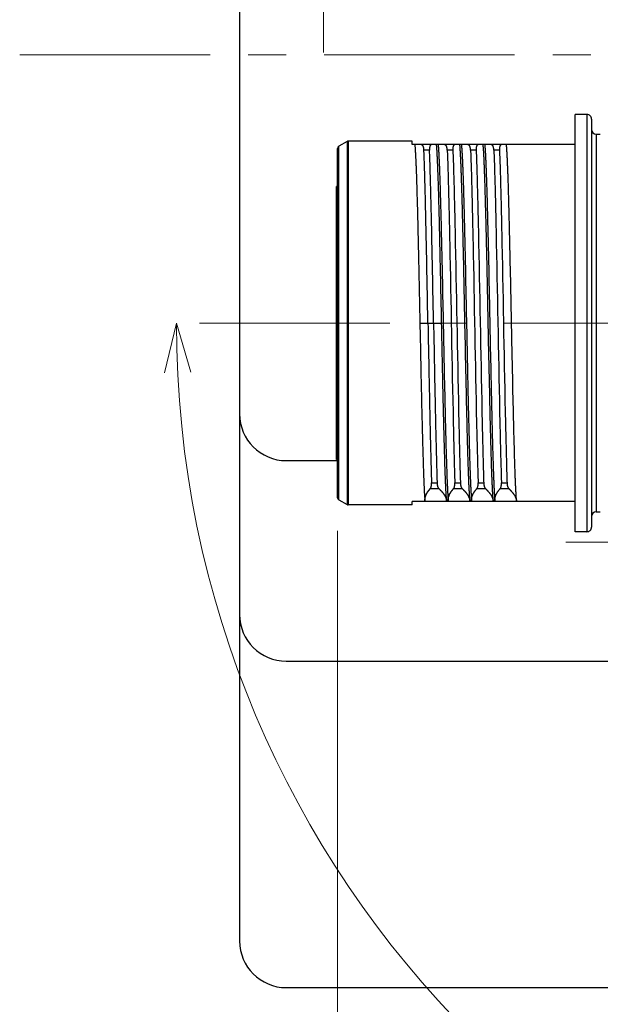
# Model space of a CAD drawing. Header units: millimetres. Extents: x 0 to 594, y 0 to 420.
# Tile 98 of 112: x 247 to 272, y 309 to 351. Entities that reach past the tile are written whole.
import ezdxf

# ---------------------------------------------------------------- set-up
doc = ezdxf.new("R2010")
doc.units = ezdxf.units.MM
doc.header["$LTSCALE"] = 0.257233
doc.linetypes.add('CENTER', pattern=[50.8, 31.75, -6.35, 6.35, -6.35])
doc.layers.add('NoLayerName_001', color=7, linetype='Continuous')
doc.styles.get("Standard").update_dxf_attribs({"font": 'txt', "bigfont": 'extfont2'})
doc.dimstyles.get("Standard").update_dxf_attribs({"dimtxt": 2.5, "dimasz": 2.5, "dimexe": 1, "dimexo": 1, "dimtad": 1, "dimdec": 3, "dimzin": 0, "dimdsep": 46, "dimtxsty": 'Standard', "dimcen": 2.5, "dimadec": 3, "dimazin": 0, "dimtfac": 0.75, "dimtdec": 3, "dimtmove": 0, "dimatfit": 3, "dimfxl": 1, "dimarcsym": 0})

# ---------------------------------------------------------------- blocks, each defined once
blk = doc.blocks.new('DIM_0002')
at = {"color": 3, "linetype": 'Continuous', "lineweight": 13}
blk.add_lwpolyline([(0, 41.073), (0.516, 43.208), (1.136, 41.101)], dxfattribs=at)
blk.add_arc((43.724, 43.208), 43.208, 180, 90, dxfattribs=at)
blk = doc.blocks.new('_OPEN30')
at = {"color": 0, "linetype": 'ByBlock', "lineweight": -2}
for p, q in [((-1, 0.267949), (0, 0)), ((0, 0), (-1, -0.267949)), ((0, 0), (-1, 0))]:
    blk.add_line(p, q, dxfattribs=at)
blk = doc.blocks.new('*D53')
at = {"layer": 'Defpoints', "color": 0}
for p in [(260.624, 330.356), (309.924, 326.849), (309.924, 300.089)]:
    blk.add_point(p, dxfattribs=at)
at = {"layer": 'NoLayerName_001', "color": 0, "linetype": 'Continuous', "lineweight": 13}
for p, q in [((260.624, 328.942), (260.624, 298.674)), ((309.924, 325.434), (309.924, 298.674)), ((262.745, 300.089), (307.802, 300.089))]:
    blk.add_line(p, q, dxfattribs=at)
at = {"layer": 'NoLayerName_001', "color": 0, "lineweight": 13, "xscale": 2.121340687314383, "yscale": 2.121340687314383, "zscale": 2.121340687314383, "rotation": 180}
blk.add_blockref('_OPEN30', (260.624, 300.089), dxfattribs=at)
at = {"layer": 'NoLayerName_001', "color": 0, "lineweight": 13, "xscale": 2.121340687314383, "yscale": 2.121340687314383, "zscale": 2.121340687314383}
blk.add_blockref('_OPEN30', (309.924, 300.089), dxfattribs=at)
at = {"layer": 'NoLayerName_001', "color": 0, "lineweight": 13, "insert": (285.274, 303.978), "char_height": 4.94979, "attachment_point": 5}
blk.add_mtext('\\W0.8000;４９．５', dxfattribs=at)

msp = doc.modelspace()

# ---------------------------------------------------------------- linework, layer by layer
at = {"layer": 'NoLayerName_001', "color": 7, "linetype": 'Continuous', "lineweight": 25}
for p, q in [((256.4236, 387.3487), (256.4236, 311.3487)), ((258.4236, 331.9487), (260.6236, 331.9487)), ((258.4236, 323.3487), (283.9236, 323.3487)), ((258.4236, 309.3487), (283.9236, 309.3487))]:
    msp.add_line(p, q, dxfattribs=at)
at = {"layer": 'NoLayerName_001', "color": 2, "linetype": 'CENTER', "lineweight": 13}
for p, q in [((260.0236, 349.4487), (260.0236, 361.4487)), ((246.9865, 349.3487), (406.7681, 349.3487)), ((254.6985, 337.8487), (313.5125, 337.8487)), ((270.4236, 328.4487), (278.9236, 328.4487))]:
    msp.add_line(p, q, dxfattribs=at)
at = {"layer": 'NoLayerName_001', "color": 3, "linetype": 'Continuous', "lineweight": 25}
for p, q in [((270.8236, 328.8987), (270.8236, 346.7987)), ((271.3236, 346.7987), (270.8236, 346.7987)), ((271.3236, 346.7987), (271.3236, 328.8987)), ((271.5236, 346.5986), (271.5236, 329.0988)), ((271.7236, 345.9487), (271.7236, 329.7487)), ((271.7236, 345.9487), (271.8986, 345.9487)), ((261.0331, 345.6353), (260.6736, 345.4277)), ((260.6736, 330.2698), (260.6736, 345.4276)), ((261.0834, 345.6487), (261.0333, 345.6352)), ((261.0333, 345.6352), (261.0333, 330.0622)), ((261.0834, 345.6487), (261.0834, 330.0487)), ((263.8236, 345.6487), (261.0834, 345.6487)), ((263.8236, 345.4987), (263.8236, 345.6487)), ((270.8236, 345.4987), (263.8236, 345.4987)), ((260.6236, 330.3564), (260.6236, 345.341)), ((264.5716, 345.2643), (264.3312, 345.2643)), ((265.5716, 345.2643), (265.3312, 345.2643)), ((266.5716, 345.2643), (266.3312, 345.2643)), ((267.5716, 345.2643), (267.3312, 345.2643)), ((260.5736, 331.9987), (260.5736, 343.6987)), ((260.6236, 343.6987), (260.5736, 343.6987)), ((260.6236, 340.7595), (260.5736, 340.7595)), ((260.5736, 339.7042), (260.6236, 339.7042)), ((264.1569, 337.8487), (265.0902, 337.8487)), ((260.5736, 335.9932), (260.6236, 335.9932)), ((260.5736, 334.9379), (260.6236, 334.9379)), ((260.6236, 331.9987), (260.5736, 331.9987)), ((264.6047, 330.748), (264.9697, 330.748)), ((264.6552, 330.9953), (264.8956, 330.9953)), ((265.6047, 330.748), (265.9697, 330.748)), ((265.6552, 330.9953), (265.8956, 330.9953)), ((266.6047, 330.748), (266.9697, 330.748)), ((266.6552, 330.9953), (266.8956, 330.9953)), ((267.6047, 330.748), (267.9697, 330.748)), ((267.6552, 330.9953), (267.8956, 330.9953)), ((260.6736, 330.2697), (261.0331, 330.0621)), ((263.8236, 330.0487), (263.8236, 330.1987)), ((270.8236, 330.1987), (263.8236, 330.1987)), ((261.0331, 330.0621), (261.0534, 330.0532)), ((263.8236, 330.0487), (261.0834, 330.0487)), ((271.7236, 329.7487), (271.8986, 329.7487)), ((271.3236, 328.8987), (270.8236, 328.8987))]:
    msp.add_line(p, q, dxfattribs=at)
for points in [[(261.0831, 345.6487), (261.0734, 345.6482), (261.0535, 345.6442), (261.0331, 345.6353)], [(261.0534, 330.0532), (261.0734, 330.0492), (261.0831, 330.0487)]]:
    msp.add_lwpolyline(points, dxfattribs=at)
for centre, radius, start, end in [((271.3236, 346.5987), 0.2, 0, 90.00002), ((271.7236, 346.1487), 0.2, 180.00002, 270), ((260.7236, 345.3411), 0.1, 120.02505, 180.04927), ((261.0834, 345.5487), 0.1, 90, 120.07773), ((260.7236, 330.3565), 0.1, 180.04748, 240.0237), ((261.0834, 330.1487), 0.1, 239.92657, 270), ((271.7236, 329.5487), 0.2, 90, 179.99998), ((271.3236, 329.0987), 0.2, 270, 0.00001)]:
    msp.add_arc(centre, radius, start, end, dxfattribs=at)
at = {"layer": 'NoLayerName_001', "color": 7, "linetype": 'Continuous', "lineweight": 25}
for centre in [(258.4236, 333.9487), (258.4236, 325.3487), (258.4236, 311.3487)]:
    msp.add_arc(centre, 2, 180, 270, dxfattribs=at)
at = {"layer": 'NoLayerName_001', "color": 3, "linetype": 'Continuous', "lineweight": 25}
for points, knots in [([(263.9382, 345.4987), (263.9426, 345.4479), (263.9522, 345.3463), (263.9617, 345.1935), (263.9704, 345.0406), (263.978, 344.8878), (263.9849, 344.7348), (263.9912, 344.5819), (263.9972, 344.4289), (264.0047, 344.225), (264.0134, 343.97), (264.0247, 343.613), (264.0381, 343.154), (264.0544, 342.5419), (264.0757, 341.6747), (264.1113, 340.0933), (264.1378, 338.7669), (264.1569, 337.8487)], [0, 0, 0, 0, 0.1530749, 0.306152, 0.4592249, 0.6122994, 0.7653769, 0.9184564, 1.0715347, 1.2246109, 1.53076, 1.8369082, 2.2961326, 2.9084334, 3.6738074, 4.8984059, 7.6537527, 7.6537527, 7.6537527, 7.6537527]), ([(264.3312, 345.2643), (264.331, 345.2671), (264.3308, 345.2726), (264.3304, 345.2809), (264.3298, 345.2892), (264.3292, 345.2974), (264.3285, 345.3057), (264.3277, 345.314), (264.3268, 345.3222), (264.3258, 345.3304), (264.3246, 345.3387), (264.3234, 345.3469), (264.322, 345.355), (264.3205, 345.3632), (264.3188, 345.3713), (264.317, 345.3795), (264.3151, 345.3875), (264.3129, 345.3955), (264.3105, 345.4035), (264.3079, 345.4114), (264.305, 345.4191), (264.3018, 345.4268), (264.2982, 345.4344), (264.2944, 345.4419), (264.2901, 345.4491), (264.2855, 345.4562), (264.2805, 345.463), (264.2751, 345.4693), (264.2693, 345.4753), (264.263, 345.4807), (264.2562, 345.4855), (264.2489, 345.4896), (264.2413, 345.493), (264.2334, 345.4956), (264.2253, 345.4974), (264.217, 345.4985), (264.2115, 345.4986), (264.2087, 345.4987)], [0, 0, 0, 0, 0.00828877, 0.01658034, 0.02487384, 0.03316853, 0.04146387, 0.0497595, 0.05805524, 0.06635111, 0.07464737, 0.08294447, 0.09124313, 0.0995443, 0.10784898, 0.11615541, 0.12446065, 0.13276339, 0.14106427, 0.14936609, 0.15767416, 0.16599642, 0.17434375, 0.18272998, 0.19115378, 0.1995834, 0.20799142, 0.21636088, 0.2246875, 0.2329821, 0.24127272, 0.24958324, 0.2579048, 0.26622651, 0.27454575, 0.28286267, 0.29116347, 0.29116347, 0.29116347, 0.29116347]), ([(264.6576, 345.4987), (264.6553, 345.4986), (264.6507, 345.4985), (264.6439, 345.4974), (264.6372, 345.4957), (264.6308, 345.4931), (264.6248, 345.4898), (264.6191, 345.4859), (264.6139, 345.4814), (264.6092, 345.4764), (264.6049, 345.471), (264.601, 345.4653), (264.5976, 345.4594), (264.5944, 345.4533), (264.5916, 345.447), (264.5891, 345.4407), (264.5868, 345.4342), (264.5847, 345.4277), (264.5828, 345.4211), (264.5812, 345.4145), (264.5797, 345.4078), (264.5783, 345.401), (264.5771, 345.3943), (264.5761, 345.3875), (264.5752, 345.3807), (264.5744, 345.3738), (264.5737, 345.367), (264.573, 345.3601), (264.5725, 345.3533), (264.572, 345.3464), (264.5716, 345.3396), (264.5713, 345.3328), (264.5711, 345.3259), (264.5709, 345.3191), (264.5708, 345.3122), (264.5708, 345.3054), (264.5708, 345.2985), (264.5708, 345.2917), (264.571, 345.2848), (264.5711, 345.2803), (264.5711, 345.278)], [0, 0, 0, 0, 0.00686401, 0.0137477, 0.02062827, 0.02750345, 0.03438266, 0.04126304, 0.04813156, 0.05499545, 0.06186714, 0.06873975, 0.07559973, 0.08245507, 0.08931192, 0.09616877, 0.10301958, 0.10986627, 0.11671361, 0.12356498, 0.13042248, 0.13728701, 0.14415837, 0.1510354, 0.15791603, 0.16479738, 0.17167592, 0.17854812, 0.18541386, 0.1922742, 0.19913008, 0.20598238, 0.21283187, 0.21967921, 0.226525, 0.23336974, 0.24021387, 0.24705772, 0.25390158, 0.26074566, 0.26074566, 0.26074566, 0.26074566]), ([(265.0902, 337.8487), (265.0688, 338.869), (265.0415, 340.2464), (265.0041, 341.8787), (264.985, 342.6439), (264.9699, 343.205), (264.958, 343.613), (264.9467, 343.97), (264.938, 344.225), (264.9304, 344.4289), (264.9245, 344.5819), (264.9182, 344.7348), (264.9113, 344.8878), (264.9037, 345.0406), (264.8949, 345.1935), (264.8855, 345.3463), (264.8759, 345.4479), (264.8714, 345.4987)], [0, 0, 0, 0, 3.0614964, 4.1330199, 4.8983943, 5.3576201, 5.8168444, 6.1229927, 6.4291417, 6.5822179, 6.7352962, 6.8883757, 7.0414533, 7.1945277, 7.3476006, 7.5006778, 7.6537526, 7.6537526, 7.6537526, 7.6537526]), ([(264.9382, 345.4987), (264.943, 345.4422), (264.9536, 345.3293), (264.9637, 345.1595), (264.9731, 344.9897), (264.9812, 344.8198), (264.9885, 344.6499), (264.9952, 344.4799), (265.0037, 344.2533), (265.0135, 343.97), (265.0242, 343.63), (265.0358, 343.2333), (265.0497, 342.7232), (265.0683, 341.9864), (265.0996, 340.6261), (265.1505, 338.1888), (265.1989, 335.7514), (265.2416, 333.881), (265.2598, 333.1442), (265.2733, 332.6341), (265.2846, 332.2374), (265.2949, 331.8974), (265.3042, 331.6141), (265.3122, 331.3875), (265.3186, 331.2175), (265.3254, 331.0475), (265.3328, 330.8776), (265.3408, 330.7077), (265.3502, 330.5379), (265.3601, 330.3681), (265.3708, 330.2552), (265.3757, 330.1987)], [0, 0, 0, 0, 0.1700828, 0.3401666, 0.5102476, 0.6803315, 0.850419, 1.0205068, 1.1905919, 1.5307576, 1.8709222, 2.2110882, 2.7213388, 3.4016718, 4.4221703, 6.8033332, 10.7152436, 11.7357423, 12.4160744, 12.9263239, 13.2664906, 13.6066563, 13.9468217, 14.1169057, 14.2869914, 14.4570765, 14.6271582, 14.7972358, 14.9673191, 15.1374233, 15.3075033, 15.3075033, 15.3075033, 15.3075033]), ([(265.3312, 345.2643), (265.331, 345.2671), (265.3308, 345.2726), (265.3304, 345.2809), (265.3298, 345.2892), (265.3292, 345.2974), (265.3285, 345.3057), (265.3277, 345.314), (265.3268, 345.3222), (265.3258, 345.3304), (265.3246, 345.3387), (265.3234, 345.3469), (265.322, 345.355), (265.3205, 345.3632), (265.3188, 345.3713), (265.317, 345.3795), (265.3151, 345.3875), (265.3129, 345.3955), (265.3105, 345.4035), (265.3079, 345.4114), (265.305, 345.4191), (265.3018, 345.4268), (265.2982, 345.4344), (265.2944, 345.4419), (265.2901, 345.4491), (265.2855, 345.4562), (265.2805, 345.463), (265.2751, 345.4693), (265.2693, 345.4753), (265.263, 345.4807), (265.2562, 345.4855), (265.2489, 345.4896), (265.2413, 345.493), (265.2334, 345.4956), (265.2253, 345.4974), (265.217, 345.4985), (265.2115, 345.4986), (265.2087, 345.4987)], [0, 0, 0, 0, 0.00828877, 0.01658033, 0.0248738, 0.03316848, 0.04146381, 0.04975943, 0.05805515, 0.06635102, 0.07464727, 0.08294438, 0.09124305, 0.09954424, 0.10784893, 0.11615539, 0.12446065, 0.13276342, 0.1410643, 0.14936613, 0.15767418, 0.16599642, 0.17434372, 0.1827299, 0.19115366, 0.19958325, 0.20799125, 0.2163607, 0.22468733, 0.23298195, 0.24127259, 0.24958311, 0.25790466, 0.26622636, 0.2745456, 0.28286252, 0.29116331, 0.29116331, 0.29116331, 0.29116331]), ([(265.6576, 345.4987), (265.6553, 345.4986), (265.6507, 345.4985), (265.6439, 345.4974), (265.6372, 345.4957), (265.6308, 345.4931), (265.6248, 345.4898), (265.6191, 345.4859), (265.6139, 345.4814), (265.6092, 345.4764), (265.6049, 345.471), (265.601, 345.4653), (265.5976, 345.4594), (265.5944, 345.4533), (265.5916, 345.447), (265.5891, 345.4407), (265.5868, 345.4342), (265.5847, 345.4277), (265.5828, 345.4211), (265.5812, 345.4145), (265.5797, 345.4078), (265.5783, 345.401), (265.5771, 345.3943), (265.5761, 345.3875), (265.5752, 345.3807), (265.5744, 345.3738), (265.5737, 345.367), (265.573, 345.3601), (265.5725, 345.3533), (265.572, 345.3464), (265.5716, 345.3396), (265.5713, 345.3328), (265.5711, 345.3259), (265.5709, 345.3191), (265.5708, 345.3122), (265.5708, 345.3054), (265.5708, 345.2985), (265.5708, 345.2917), (265.571, 345.2848), (265.5711, 345.2803), (265.5711, 345.278)], [0, 0, 0, 0, 0.00686401, 0.0137477, 0.02062827, 0.02750343, 0.03438263, 0.04126301, 0.04813153, 0.05499542, 0.06186711, 0.06873969, 0.07559966, 0.082455, 0.08931186, 0.09616871, 0.10301952, 0.10986621, 0.11671354, 0.12356491, 0.1304224, 0.13728692, 0.14415828, 0.15103531, 0.15791592, 0.16479728, 0.17167581, 0.17854801, 0.18541374, 0.19227407, 0.19912995, 0.20598225, 0.21283173, 0.21967906, 0.22652485, 0.23336959, 0.24021371, 0.24705756, 0.25390141, 0.26074549, 0.26074549, 0.26074549, 0.26074549]), ([(266.3089, 330.1987), (266.3041, 330.2552), (266.2935, 330.3681), (266.2834, 330.5379), (266.274, 330.7077), (266.2659, 330.8776), (266.2586, 331.0475), (266.2519, 331.2175), (266.2434, 331.4441), (266.2336, 331.7274), (266.2229, 332.0674), (266.2113, 332.4641), (266.1974, 332.9742), (266.1789, 333.711), (266.1475, 335.0713), (266.0966, 337.5086), (266.0482, 339.946), (266.0055, 341.8164), (265.9873, 342.5532), (265.9738, 343.0633), (265.9625, 343.46), (265.9522, 343.8), (265.9429, 344.0833), (265.9349, 344.3099), (265.9285, 344.4799), (265.9217, 344.6499), (265.9143, 344.8198), (265.9063, 344.9897), (265.8969, 345.1595), (265.8871, 345.3293), (265.8763, 345.4422), (265.8714, 345.4987)], [0, 0, 0, 0, 0.1700828, 0.3401666, 0.5102476, 0.6803315, 0.850419, 1.0205068, 1.1905919, 1.5307576, 1.8709222, 2.2110882, 2.7213388, 3.4016718, 4.4221703, 6.8033332, 10.7152436, 11.7357423, 12.4160744, 12.9263239, 13.2664906, 13.6066563, 13.9468217, 14.1169057, 14.2869914, 14.4570765, 14.6271582, 14.7972358, 14.9673191, 15.1374233, 15.3075033, 15.3075033, 15.3075033, 15.3075033]), ([(265.9382, 345.4987), (265.943, 345.4422), (265.9536, 345.3293), (265.9637, 345.1595), (265.9731, 344.9897), (265.9812, 344.8198), (265.9885, 344.6499), (265.9952, 344.4799), (266.0037, 344.2533), (266.0135, 343.97), (266.0242, 343.63), (266.0358, 343.2333), (266.0497, 342.7232), (266.0683, 341.9864), (266.0996, 340.6261), (266.1505, 338.1888), (266.1989, 335.7514), (266.2416, 333.881), (266.2598, 333.1442), (266.2733, 332.6341), (266.2846, 332.2374), (266.2949, 331.8974), (266.3042, 331.6141), (266.3122, 331.3875), (266.3186, 331.2175), (266.3254, 331.0475), (266.3328, 330.8776), (266.3408, 330.7077), (266.3502, 330.5379), (266.3601, 330.3681), (266.3708, 330.2552), (266.3757, 330.1987)], [0, 0, 0, 0, 0.1700828, 0.3401666, 0.5102476, 0.6803315, 0.850419, 1.0205068, 1.1905919, 1.5307576, 1.8709222, 2.2110882, 2.7213388, 3.4016718, 4.4221703, 6.8033332, 10.7152436, 11.7357423, 12.4160744, 12.9263239, 13.2664906, 13.6066563, 13.9468217, 14.1169057, 14.2869914, 14.4570765, 14.6271582, 14.7972358, 14.9673191, 15.1374233, 15.3075033, 15.3075033, 15.3075033, 15.3075033]), ([(266.3312, 345.2643), (266.331, 345.2671), (266.3308, 345.2726), (266.3304, 345.2809), (266.3298, 345.2892), (266.3292, 345.2974), (266.3285, 345.3057), (266.3277, 345.314), (266.3268, 345.3222), (266.3258, 345.3304), (266.3246, 345.3387), (266.3234, 345.3469), (266.322, 345.355), (266.3205, 345.3632), (266.3188, 345.3713), (266.317, 345.3795), (266.3151, 345.3875), (266.3129, 345.3955), (266.3105, 345.4035), (266.3079, 345.4114), (266.305, 345.4191), (266.3018, 345.4268), (266.2982, 345.4344), (266.2944, 345.4419), (266.2901, 345.4491), (266.2855, 345.4562), (266.2805, 345.463), (266.2751, 345.4693), (266.2693, 345.4753), (266.263, 345.4807), (266.2562, 345.4855), (266.2489, 345.4896), (266.2413, 345.493), (266.2334, 345.4956), (266.2253, 345.4974), (266.217, 345.4985), (266.2115, 345.4986), (266.2087, 345.4987)], [0, 0, 0, 0, 0.00828877, 0.01658034, 0.02487384, 0.03316853, 0.04146387, 0.0497595, 0.05805524, 0.06635111, 0.07464737, 0.08294447, 0.09124313, 0.0995443, 0.10784898, 0.11615541, 0.12446065, 0.13276339, 0.14106427, 0.14936609, 0.15767416, 0.16599642, 0.17434375, 0.18272998, 0.19115378, 0.1995834, 0.20799142, 0.21636088, 0.2246875, 0.2329821, 0.24127272, 0.24958324, 0.2579048, 0.26622651, 0.27454575, 0.28286267, 0.29116347, 0.29116347, 0.29116347, 0.29116347]), ([(266.6576, 345.4987), (266.6553, 345.4986), (266.6507, 345.4985), (266.6439, 345.4974), (266.6372, 345.4957), (266.6308, 345.4931), (266.6248, 345.4898), (266.6191, 345.4859), (266.6139, 345.4814), (266.6092, 345.4764), (266.6049, 345.471), (266.601, 345.4653), (266.5976, 345.4594), (266.5944, 345.4533), (266.5916, 345.447), (266.5891, 345.4407), (266.5868, 345.4342), (266.5847, 345.4277), (266.5828, 345.4211), (266.5812, 345.4145), (266.5797, 345.4078), (266.5783, 345.401), (266.5771, 345.3943), (266.5761, 345.3875), (266.5752, 345.3807), (266.5744, 345.3738), (266.5737, 345.367), (266.573, 345.3601), (266.5725, 345.3533), (266.572, 345.3464), (266.5716, 345.3396), (266.5713, 345.3328), (266.5711, 345.3259), (266.5709, 345.3191), (266.5708, 345.3122), (266.5708, 345.3054), (266.5708, 345.2985), (266.5708, 345.2917), (266.571, 345.2848), (266.5711, 345.2803), (266.5711, 345.278)], [0, 0, 0, 0, 0.00686401, 0.0137477, 0.02062827, 0.02750345, 0.03438266, 0.04126304, 0.04813156, 0.05499545, 0.06186714, 0.06873975, 0.07559973, 0.08245507, 0.08931192, 0.09616877, 0.10301958, 0.10986627, 0.11671361, 0.12356498, 0.13042248, 0.13728701, 0.14415837, 0.1510354, 0.15791603, 0.16479738, 0.17167592, 0.17854812, 0.18541386, 0.1922742, 0.19913008, 0.20598238, 0.21283187, 0.21967921, 0.226525, 0.23336974, 0.24021387, 0.24705772, 0.25390158, 0.26074566, 0.26074566, 0.26074566, 0.26074566]), ([(267.3089, 330.1987), (267.3041, 330.2552), (267.2935, 330.3681), (267.2834, 330.5379), (267.274, 330.7077), (267.2659, 330.8776), (267.2586, 331.0475), (267.2519, 331.2175), (267.2434, 331.4441), (267.2336, 331.7274), (267.2229, 332.0674), (267.2113, 332.4641), (267.1974, 332.9742), (267.1789, 333.711), (267.1475, 335.0713), (267.0966, 337.5086), (267.0482, 339.946), (267.0055, 341.8164), (266.9873, 342.5532), (266.9738, 343.0633), (266.9625, 343.46), (266.9522, 343.8), (266.9429, 344.0833), (266.9349, 344.3099), (266.9285, 344.4799), (266.9217, 344.6499), (266.9143, 344.8198), (266.9063, 344.9897), (266.8969, 345.1595), (266.8871, 345.3293), (266.8763, 345.4422), (266.8714, 345.4987)], [0, 0, 0, 0, 0.1700828, 0.3401666, 0.5102476, 0.6803315, 0.850419, 1.0205068, 1.1905919, 1.5307576, 1.8709222, 2.2110882, 2.7213388, 3.4016718, 4.4221703, 6.8033332, 10.7152436, 11.7357423, 12.4160744, 12.9263239, 13.2664906, 13.6066563, 13.9468217, 14.1169057, 14.2869914, 14.4570765, 14.6271582, 14.7972358, 14.9673191, 15.1374233, 15.3075033, 15.3075033, 15.3075033, 15.3075033]), ([(266.9382, 345.4987), (266.943, 345.4422), (266.9536, 345.3293), (266.9637, 345.1595), (266.9731, 344.9897), (266.9812, 344.8198), (266.9885, 344.6499), (266.9952, 344.4799), (267.0037, 344.2533), (267.0135, 343.97), (267.0242, 343.63), (267.0358, 343.2333), (267.0497, 342.7232), (267.0683, 341.9864), (267.0996, 340.6261), (267.1505, 338.1888), (267.1989, 335.7514), (267.2416, 333.881), (267.2598, 333.1442), (267.2733, 332.6341), (267.2846, 332.2374), (267.2949, 331.8974), (267.3042, 331.6141), (267.3122, 331.3875), (267.3186, 331.2175), (267.3254, 331.0475), (267.3328, 330.8776), (267.3408, 330.7077), (267.3502, 330.5379), (267.3601, 330.3681), (267.3708, 330.2552), (267.3757, 330.1987)], [0, 0, 0, 0, 0.1700828, 0.3401666, 0.5102476, 0.6803315, 0.850419, 1.0205068, 1.1905919, 1.5307576, 1.8709222, 2.2110882, 2.7213388, 3.4016718, 4.4221703, 6.8033332, 10.7152436, 11.7357423, 12.4160744, 12.9263239, 13.2664906, 13.6066563, 13.9468217, 14.1169057, 14.2869914, 14.4570765, 14.6271582, 14.7972358, 14.9673191, 15.1374233, 15.3075033, 15.3075033, 15.3075033, 15.3075033]), ([(267.3312, 345.2643), (267.331, 345.2671), (267.3308, 345.2726), (267.3304, 345.2809), (267.3298, 345.2892), (267.3292, 345.2974), (267.3285, 345.3057), (267.3277, 345.314), (267.3268, 345.3222), (267.3258, 345.3304), (267.3246, 345.3387), (267.3234, 345.3469), (267.322, 345.355), (267.3205, 345.3632), (267.3188, 345.3713), (267.317, 345.3795), (267.3151, 345.3875), (267.3129, 345.3955), (267.3105, 345.4035), (267.3079, 345.4114), (267.305, 345.4191), (267.3018, 345.4268), (267.2982, 345.4344), (267.2944, 345.4419), (267.2901, 345.4491), (267.2855, 345.4562), (267.2805, 345.463), (267.2751, 345.4693), (267.2693, 345.4753), (267.263, 345.4807), (267.2562, 345.4855), (267.2489, 345.4896), (267.2413, 345.493), (267.2334, 345.4956), (267.2253, 345.4974), (267.217, 345.4985), (267.2115, 345.4986), (267.2087, 345.4987)], [0, 0, 0, 0, 0.00828877, 0.01658034, 0.02487384, 0.03316853, 0.04146387, 0.0497595, 0.05805524, 0.06635111, 0.07464737, 0.08294447, 0.09124313, 0.0995443, 0.10784898, 0.11615541, 0.12446065, 0.13276339, 0.14106427, 0.14936609, 0.15767416, 0.16599642, 0.17434375, 0.18272998, 0.19115378, 0.1995834, 0.20799142, 0.21636088, 0.2246875, 0.2329821, 0.24127272, 0.24958324, 0.2579048, 0.26622651, 0.27454575, 0.28286267, 0.29116347, 0.29116347, 0.29116347, 0.29116347]), ([(267.6576, 345.4987), (267.6553, 345.4986), (267.6507, 345.4985), (267.6439, 345.4974), (267.6372, 345.4957), (267.6308, 345.4931), (267.6248, 345.4898), (267.6191, 345.4859), (267.6139, 345.4814), (267.6092, 345.4764), (267.6049, 345.471), (267.601, 345.4653), (267.5976, 345.4594), (267.5944, 345.4533), (267.5916, 345.447), (267.5891, 345.4407), (267.5868, 345.4342), (267.5847, 345.4277), (267.5828, 345.4211), (267.5812, 345.4145), (267.5797, 345.4078), (267.5783, 345.401), (267.5771, 345.3943), (267.5761, 345.3875), (267.5752, 345.3807), (267.5744, 345.3738), (267.5737, 345.367), (267.573, 345.3601), (267.5725, 345.3533), (267.572, 345.3464), (267.5716, 345.3396), (267.5713, 345.3328), (267.5711, 345.3259), (267.5709, 345.3191), (267.5708, 345.3122), (267.5708, 345.3054), (267.5708, 345.2985), (267.5708, 345.2917), (267.571, 345.2848), (267.5711, 345.2803), (267.5711, 345.278)], [0, 0, 0, 0, 0.00686401, 0.0137477, 0.02062827, 0.02750345, 0.03438266, 0.04126304, 0.04813156, 0.05499545, 0.06186714, 0.06873975, 0.07559973, 0.08245507, 0.08931192, 0.09616877, 0.10301958, 0.10986627, 0.11671361, 0.12356498, 0.13042248, 0.13728701, 0.14415837, 0.1510354, 0.15791603, 0.16479738, 0.17167592, 0.17854812, 0.18541387, 0.1922742, 0.19913008, 0.20598238, 0.21283187, 0.21967921, 0.226525, 0.23336974, 0.24021387, 0.24705772, 0.25390158, 0.26074566, 0.26074566, 0.26074566, 0.26074566]), ([(268.3089, 330.1987), (268.3041, 330.2552), (268.2935, 330.3681), (268.2834, 330.5379), (268.274, 330.7077), (268.2659, 330.8776), (268.2586, 331.0475), (268.2519, 331.2175), (268.2434, 331.4441), (268.2336, 331.7274), (268.2229, 332.0674), (268.2113, 332.4641), (268.1974, 332.9742), (268.1789, 333.711), (268.1475, 335.0713), (268.0966, 337.5086), (268.0482, 339.946), (268.0055, 341.8164), (267.9873, 342.5532), (267.9738, 343.0633), (267.9625, 343.46), (267.9522, 343.8), (267.9429, 344.0833), (267.9349, 344.3099), (267.9285, 344.4799), (267.9217, 344.6499), (267.9143, 344.8198), (267.9063, 344.9897), (267.8969, 345.1595), (267.8871, 345.3293), (267.8763, 345.4422), (267.8714, 345.4987)], [0, 0, 0, 0, 0.1700828, 0.3401666, 0.5102476, 0.6803315, 0.850419, 1.0205068, 1.1905919, 1.5307576, 1.8709222, 2.2110882, 2.7213388, 3.4016718, 4.4221703, 6.8033332, 10.7152436, 11.7357423, 12.4160744, 12.9263239, 13.2664906, 13.6066563, 13.9468217, 14.1169057, 14.2869914, 14.4570765, 14.6271582, 14.7972358, 14.9673191, 15.1374233, 15.3075033, 15.3075033, 15.3075033, 15.3075033]), ([(264.5033, 337.8487), (264.4808, 339.0023), (264.4522, 340.568), (264.413, 342.3808), (264.3935, 343.2048), (264.3786, 343.7815), (264.3673, 344.1935), (264.3574, 344.523), (264.3495, 344.7701), (264.3409, 345.0173), (264.3343, 345.182), (264.3312, 345.2643)], [0, 0, 0, 0, 3.4615974, 4.6978799, 5.4396493, 5.9341654, 6.4286859, 6.675946, 6.9232045, 7.1704613, 7.4177176, 7.4177176, 7.4177176, 7.4177176]), ([(264.5711, 345.278), (264.5712, 345.2757), (264.5713, 345.2712), (264.5715, 345.2666), (264.5716, 345.2643)], [0, 0, 0, 0, 0.006844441, 0.013689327, 0.013689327, 0.013689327, 0.013689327]), ([(264.7438, 337.8487), (264.7213, 339.0023), (264.6926, 340.568), (264.6534, 342.3808), (264.6339, 343.2048), (264.6191, 343.7815), (264.6078, 344.1935), (264.5979, 344.523), (264.5899, 344.7701), (264.5813, 345.0173), (264.5748, 345.182), (264.5716, 345.2643)], [0, 0, 0, 0, 3.4615974, 4.6978799, 5.4396493, 5.9341654, 6.4286859, 6.675946, 6.9232045, 7.1704613, 7.4177176, 7.4177176, 7.4177176, 7.4177176]), ([(265.3312, 345.2643), (265.3348, 345.1692), (265.3423, 344.9791), (265.352, 344.6938), (265.3639, 344.3134), (265.3772, 343.8378), (265.3944, 343.1719), (265.4144, 342.3158), (265.4838, 339.0814), (265.5363, 335.8466), (265.6057, 332.8025), (265.6221, 332.1366), (265.6349, 331.661), (265.646, 331.2806), (265.6522, 331.0904), (265.6552, 330.9953)], [0, 0, 0, 0, 0.2854561, 0.5709134, 0.8563729, 1.4272932, 1.9982083, 2.8545767, 3.9964032, 11.7037341, 12.5601047, 13.1310207, 13.7019363, 13.9873932, 14.2728498, 14.2728498, 14.2728498, 14.2728498]), ([(265.5711, 345.278), (265.5712, 345.2757), (265.5713, 345.2712), (265.5715, 345.2666), (265.5716, 345.2643)], [0, 0, 0, 0, 0.006844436, 0.013689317, 0.013689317, 0.013689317, 0.013689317]), ([(265.5716, 345.2643), (265.5752, 345.1692), (265.5828, 344.9791), (265.5924, 344.6938), (265.6043, 344.3134), (265.6176, 343.8378), (265.6348, 343.1719), (265.6549, 342.3158), (265.7242, 339.0814), (265.7768, 335.8466), (265.8461, 332.8025), (265.8625, 332.1366), (265.8753, 331.661), (265.8865, 331.2806), (265.8926, 331.0904), (265.8956, 330.9953)], [0, 0, 0, 0, 0.2854561, 0.5709134, 0.8563729, 1.4272932, 1.9982083, 2.8545767, 3.9964032, 11.7037341, 12.5601047, 13.1310207, 13.7019363, 13.9873932, 14.2728498, 14.2728498, 14.2728498, 14.2728498]), ([(266.3312, 345.2643), (266.3348, 345.1692), (266.3423, 344.9791), (266.352, 344.6938), (266.3639, 344.3134), (266.3772, 343.8378), (266.3944, 343.1719), (266.4144, 342.3158), (266.4838, 339.0814), (266.5363, 335.8466), (266.6057, 332.8025), (266.6221, 332.1366), (266.6349, 331.661), (266.646, 331.2806), (266.6522, 331.0904), (266.6552, 330.9953)], [0, 0, 0, 0, 0.2854561, 0.5709134, 0.8563729, 1.4272932, 1.9982083, 2.8545767, 3.9964032, 11.7037341, 12.5601047, 13.1310207, 13.7019363, 13.9873932, 14.2728498, 14.2728498, 14.2728498, 14.2728498]), ([(266.5711, 345.278), (266.5712, 345.2757), (266.5713, 345.2712), (266.5715, 345.2666), (266.5716, 345.2643)], [0, 0, 0, 0, 0.006844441, 0.013689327, 0.013689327, 0.013689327, 0.013689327]), ([(266.5716, 345.2643), (266.5752, 345.1692), (266.5828, 344.9791), (266.5924, 344.6938), (266.6043, 344.3134), (266.6176, 343.8378), (266.6348, 343.1719), (266.6549, 342.3158), (266.7242, 339.0814), (266.7768, 335.8466), (266.8461, 332.8025), (266.8625, 332.1366), (266.8753, 331.661), (266.8865, 331.2806), (266.8926, 331.0904), (266.8956, 330.9953)], [0, 0, 0, 0, 0.2854561, 0.5709134, 0.8563729, 1.4272932, 1.9982083, 2.8545767, 3.9964032, 11.7037341, 12.5601047, 13.1310207, 13.7019363, 13.9873932, 14.2728498, 14.2728498, 14.2728498, 14.2728498]), ([(267.3312, 345.2643), (267.3348, 345.1692), (267.3423, 344.9791), (267.352, 344.6938), (267.3639, 344.3134), (267.3772, 343.8378), (267.3944, 343.1719), (267.4144, 342.3158), (267.4838, 339.0814), (267.5363, 335.8466), (267.6057, 332.8025), (267.6221, 332.1366), (267.6349, 331.661), (267.646, 331.2806), (267.6522, 331.0904), (267.6552, 330.9953)], [0, 0, 0, 0, 0.2854561, 0.5709134, 0.8563729, 1.4272932, 1.9982083, 2.8545767, 3.9964032, 11.7037341, 12.5601047, 13.1310207, 13.7019363, 13.9873932, 14.2728498, 14.2728498, 14.2728498, 14.2728498]), ([(267.5711, 345.278), (267.5712, 345.2757), (267.5713, 345.2712), (267.5715, 345.2666), (267.5716, 345.2643)], [0, 0, 0, 0, 0.006844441, 0.013689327, 0.013689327, 0.013689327, 0.013689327]), ([(267.5716, 345.2643), (267.5752, 345.1692), (267.5828, 344.9791), (267.5924, 344.6938), (267.6043, 344.3134), (267.6176, 343.8378), (267.6348, 343.1719), (267.6549, 342.3158), (267.7242, 339.0814), (267.7768, 335.8466), (267.8461, 332.8025), (267.8625, 332.1366), (267.8753, 331.661), (267.8865, 331.2806), (267.8926, 331.0904), (267.8956, 330.9953)], [0, 0, 0, 0, 0.2854561, 0.5709134, 0.8563729, 1.4272932, 1.9982083, 2.8545767, 3.9964032, 11.7037341, 12.5601047, 13.1310207, 13.7019363, 13.9873932, 14.2728498, 14.2728498, 14.2728498, 14.2728498]), ([(264.1569, 337.8487), (264.1783, 336.8284), (264.2056, 335.451), (264.243, 333.8186), (264.2621, 333.0535), (264.2772, 332.4924), (264.2891, 332.0844), (264.3004, 331.7274), (264.3092, 331.4724), (264.3167, 331.2685), (264.3226, 331.1155), (264.3289, 330.9626), (264.3358, 330.8096), (264.3434, 330.6568), (264.3522, 330.5039), (264.3616, 330.3511), (264.3713, 330.2495), (264.3757, 330.1987)], [0, 0, 0, 0, 3.0614964, 4.1330199, 4.8983943, 5.3576201, 5.8168444, 6.1229927, 6.4291418, 6.582218, 6.7352962, 6.8883757, 7.0414533, 7.1945277, 7.3476006, 7.5006778, 7.6537527, 7.6537527, 7.6537527, 7.6537527]), ([(264.5033, 337.8487), (264.5247, 336.7521), (264.5532, 335.1985), (264.5924, 333.3709), (264.614, 332.4571), (264.6305, 331.8175), (264.6435, 331.3607), (264.6523, 331.0866), (264.6552, 330.9953)], [0, 0, 0, 0, 3.2904631, 4.6614881, 5.4841046, 6.0325174, 6.5809285, 6.8551336, 6.8551336, 6.8551336, 6.8551336]), ([(264.7438, 337.8487), (264.7651, 336.7521), (264.7937, 335.1985), (264.8328, 333.3709), (264.8544, 332.4571), (264.871, 331.8175), (264.8839, 331.3607), (264.8928, 331.0866), (264.8956, 330.9953)], [0, 0, 0, 0, 3.2904631, 4.6614881, 5.4841046, 6.0325174, 6.5809286, 6.8551336, 6.8551336, 6.8551336, 6.8551336]), ([(265.3089, 330.1987), (265.3045, 330.2495), (265.2949, 330.3511), (265.2854, 330.5039), (265.2767, 330.6568), (265.2691, 330.8096), (265.2622, 330.9626), (265.2559, 331.1155), (265.2499, 331.2685), (265.2424, 331.4724), (265.2337, 331.7274), (265.2224, 332.0844), (265.209, 332.5434), (265.1927, 333.1555), (265.1714, 334.0227), (265.1358, 335.6041), (265.1093, 336.9304), (265.0902, 337.8487)], [0, 0, 0, 0, 0.1530749, 0.306152, 0.459225, 0.6122994, 0.765377, 0.9184564, 1.0715347, 1.2246109, 1.53076, 1.8369082, 2.2961326, 2.9084334, 3.6738074, 4.8984059, 7.6537527, 7.6537527, 7.6537527, 7.6537527]), ([(264.3757, 330.1987), (264.3751, 330.2055), (264.3737, 330.2191), (264.3729, 330.2395), (264.3728, 330.26), (264.3735, 330.2805), (264.375, 330.3009), (264.3773, 330.3213), (264.3804, 330.3416), (264.3843, 330.3617), (264.3889, 330.3816), (264.3942, 330.4014), (264.4002, 330.421), (264.4069, 330.4403), (264.4141, 330.4595), (264.422, 330.4784), (264.4304, 330.497), (264.4393, 330.5154), (264.4488, 330.5336), (264.4586, 330.5515), (264.469, 330.5691), (264.4797, 330.5865), (264.4908, 330.6037), (264.5023, 330.6206), (264.5141, 330.6373), (264.5263, 330.6538), (264.5387, 330.67), (264.5514, 330.686), (264.5644, 330.7018), (264.5776, 330.7174), (264.591, 330.7328), (264.6002, 330.7429), (264.6047, 330.748)], [0, 0, 0, 0, 0.02043515, 0.04089678, 0.06137864, 0.0818737, 0.10237434, 0.12287259, 0.14336036, 0.16383518, 0.18430406, 0.20477228, 0.22524214, 0.2457132, 0.26618242, 0.28664439, 0.30709632, 0.32754381, 0.34799166, 0.36844253, 0.38889712, 0.40935424, 0.42981096, 0.45026293, 0.47070923, 0.49115226, 0.51159361, 0.53203396, 0.55247305, 0.57290982, 0.59334239, 0.61376816, 0.61376816, 0.61376816, 0.61376816]), ([(264.6047, 330.748), (264.6065, 330.7501), (264.6104, 330.7544), (264.6153, 330.7614), (264.6199, 330.7687), (264.6241, 330.7763), (264.6278, 330.7841), (264.6312, 330.792), (264.6343, 330.8001), (264.6371, 330.8082), (264.6395, 330.8164), (264.6418, 330.8247), (264.6438, 330.8331), (264.6456, 330.8415), (264.6472, 330.8499), (264.6486, 330.8584), (264.6499, 330.8668), (264.651, 330.8753), (264.652, 330.8839), (264.6528, 330.8924), (264.6536, 330.901), (264.6542, 330.9095), (264.6547, 330.9181), (264.6551, 330.9267), (264.6554, 330.9352), (264.6556, 330.9438), (264.6558, 330.9524), (264.6558, 330.961), (264.6558, 330.9696), (264.6557, 330.9781), (264.6555, 330.9867), (264.6553, 330.9924), (264.6552, 330.9953)], [0, 0, 0, 0, 0.00857573, 0.01716753, 0.02578348, 0.03441886, 0.04305814, 0.05167939, 0.06028055, 0.06887109, 0.0774575, 0.08604339, 0.09462977, 0.10321533, 0.11179812, 0.12037936, 0.12896052, 0.13754252, 0.14612573, 0.15471007, 0.16329496, 0.17187944, 0.18046238, 0.18904388, 0.19762443, 0.2062044, 0.21478401, 0.22336337, 0.23194245, 0.24052111, 0.24909909, 0.25767605, 0.25767605, 0.25767605, 0.25767605]), ([(264.8956, 330.9953), (264.8958, 330.9918), (264.896, 330.9848), (264.8965, 330.9743), (264.8972, 330.9637), (264.898, 330.9532), (264.8989, 330.9428), (264.8999, 330.9323), (264.9011, 330.9219), (264.9025, 330.9115), (264.904, 330.9011), (264.9057, 330.8907), (264.9076, 330.8804), (264.9098, 330.8701), (264.9122, 330.8599), (264.9148, 330.8496), (264.9178, 330.8394), (264.921, 330.8292), (264.9246, 330.8191), (264.9286, 330.8091), (264.933, 330.7993), (264.9378, 330.7898), (264.9431, 330.7805), (264.9489, 330.7716), (264.9552, 330.7632), (264.9621, 330.7552), (264.9672, 330.7504), (264.9697, 330.748)], [0, 0, 0, 0, 0.01051973, 0.02104721, 0.03157824, 0.04210885, 0.05263533, 0.06315429, 0.07366261, 0.08415753, 0.09463822, 0.10511266, 0.11559253, 0.12609074, 0.13662145, 0.14720016, 0.15784376, 0.16855708, 0.17930954, 0.19006832, 0.20080611, 0.21150217, 0.22214352, 0.23272633, 0.24325736, 0.25375544, 0.26425286, 0.26425286, 0.26425286, 0.26425286]), ([(264.9697, 330.748), (264.975, 330.743), (264.9859, 330.7331), (265.0018, 330.718), (265.0177, 330.7028), (265.0333, 330.6873), (265.0487, 330.6717), (265.0639, 330.6558), (265.0789, 330.6398), (265.0937, 330.6235), (265.1082, 330.6069), (265.1224, 330.5902), (265.1364, 330.5732), (265.15, 330.5559), (265.1633, 330.5384), (265.1762, 330.5207), (265.1888, 330.5026), (265.201, 330.4843), (265.2127, 330.4657), (265.2239, 330.4468), (265.2347, 330.4276), (265.2449, 330.4081), (265.2545, 330.3883), (265.2636, 330.3682), (265.2719, 330.3479), (265.2796, 330.3272), (265.2866, 330.3063), (265.2927, 330.2851), (265.2981, 330.2638), (265.3026, 330.2422), (265.3064, 330.2205), (265.308, 330.206), (265.3089, 330.1987)], [0, 0, 0, 0, 0.02196662, 0.0439377, 0.06591156, 0.08788701, 0.10986337, 0.13184049, 0.15381879, 0.17579927, 0.19778354, 0.21977153, 0.24176021, 0.26374734, 0.28573193, 0.30771433, 0.32969633, 0.35168119, 0.37367349, 0.39567266, 0.41767354, 0.43967329, 0.46167189, 0.48367237, 0.50568103, 0.52770705, 0.54974918, 0.57179413, 0.59383052, 0.61584993, 0.63784719, 0.65982073, 0.65982073, 0.65982073, 0.65982073]), ([(265.3757, 330.1987), (265.3751, 330.2055), (265.3737, 330.2191), (265.3729, 330.2395), (265.3728, 330.26), (265.3735, 330.2805), (265.375, 330.3009), (265.3773, 330.3213), (265.3804, 330.3416), (265.3843, 330.3617), (265.3889, 330.3816), (265.3942, 330.4014), (265.4002, 330.421), (265.4069, 330.4403), (265.4141, 330.4595), (265.422, 330.4784), (265.4304, 330.497), (265.4393, 330.5154), (265.4488, 330.5336), (265.4586, 330.5515), (265.469, 330.5691), (265.4797, 330.5865), (265.4908, 330.6037), (265.5023, 330.6206), (265.5141, 330.6373), (265.5263, 330.6538), (265.5387, 330.67), (265.5514, 330.686), (265.5644, 330.7018), (265.5776, 330.7174), (265.591, 330.7328), (265.6002, 330.7429), (265.6047, 330.748)], [0, 0, 0, 0, 0.02043513, 0.04089675, 0.06137859, 0.08187365, 0.10237429, 0.12287254, 0.14336032, 0.16383516, 0.18430404, 0.20477226, 0.22524211, 0.24571315, 0.26618234, 0.28664429, 0.3070962, 0.32754367, 0.34799151, 0.36844237, 0.38889696, 0.40935409, 0.42981081, 0.45026279, 0.47070909, 0.49115211, 0.51159346, 0.5320338, 0.55247288, 0.57290963, 0.5933422, 0.61376795, 0.61376795, 0.61376795, 0.61376795]), ([(265.6047, 330.748), (265.6065, 330.7501), (265.6104, 330.7544), (265.6153, 330.7614), (265.6199, 330.7687), (265.6241, 330.7763), (265.6278, 330.7841), (265.6312, 330.792), (265.6343, 330.8001), (265.6371, 330.8082), (265.6395, 330.8164), (265.6418, 330.8247), (265.6438, 330.8331), (265.6456, 330.8415), (265.6472, 330.8499), (265.6486, 330.8584), (265.6499, 330.8668), (265.651, 330.8753), (265.652, 330.8839), (265.6528, 330.8924), (265.6536, 330.901), (265.6542, 330.9095), (265.6547, 330.9181), (265.6551, 330.9267), (265.6554, 330.9352), (265.6556, 330.9438), (265.6558, 330.9524), (265.6558, 330.961), (265.6558, 330.9696), (265.6557, 330.9781), (265.6555, 330.9867), (265.6553, 330.9924), (265.6552, 330.9953)], [0, 0, 0, 0, 0.00857572, 0.01716753, 0.02578347, 0.03441885, 0.04305812, 0.05167937, 0.06028053, 0.06887107, 0.07745748, 0.08604337, 0.09462974, 0.1032153, 0.11179809, 0.12037933, 0.12896049, 0.13754248, 0.14612569, 0.15471002, 0.16329492, 0.17187939, 0.18046233, 0.18904382, 0.19762437, 0.20620434, 0.21478395, 0.22336331, 0.23194239, 0.24052104, 0.24909902, 0.25767598, 0.25767598, 0.25767598, 0.25767598]), ([(265.8956, 330.9953), (265.8958, 330.9918), (265.896, 330.9848), (265.8965, 330.9743), (265.8972, 330.9637), (265.898, 330.9532), (265.8989, 330.9428), (265.8999, 330.9323), (265.9011, 330.9219), (265.9025, 330.9115), (265.904, 330.9011), (265.9057, 330.8907), (265.9076, 330.8804), (265.9098, 330.8701), (265.9122, 330.8599), (265.9148, 330.8496), (265.9178, 330.8394), (265.921, 330.8292), (265.9246, 330.8191), (265.9286, 330.8091), (265.933, 330.7993), (265.9378, 330.7898), (265.9431, 330.7805), (265.9489, 330.7716), (265.9552, 330.7632), (265.9621, 330.7552), (265.9672, 330.7504), (265.9697, 330.748)], [0, 0, 0, 0, 0.01051972, 0.02104721, 0.03157823, 0.04210883, 0.05263532, 0.06315427, 0.07366259, 0.08415751, 0.09463819, 0.10511262, 0.1155925, 0.12609071, 0.13662141, 0.14720012, 0.15784371, 0.16855703, 0.17930949, 0.19006827, 0.20080606, 0.21150211, 0.22214346, 0.23272626, 0.24325729, 0.25375537, 0.26425279, 0.26425279, 0.26425279, 0.26425279]), ([(265.9697, 330.748), (265.975, 330.743), (265.9859, 330.7331), (266.0018, 330.718), (266.0177, 330.7028), (266.0333, 330.6873), (266.0487, 330.6717), (266.0639, 330.6558), (266.0789, 330.6398), (266.0937, 330.6235), (266.1082, 330.6069), (266.1224, 330.5902), (266.1364, 330.5732), (266.15, 330.5559), (266.1633, 330.5384), (266.1762, 330.5207), (266.1888, 330.5026), (266.201, 330.4843), (266.2127, 330.4657), (266.2239, 330.4468), (266.2347, 330.4276), (266.2449, 330.4081), (266.2545, 330.3883), (266.2636, 330.3682), (266.2719, 330.3479), (266.2796, 330.3272), (266.2866, 330.3063), (266.2927, 330.2851), (266.2981, 330.2638), (266.3026, 330.2422), (266.3064, 330.2205), (266.308, 330.206), (266.3089, 330.1987)], [0, 0, 0, 0, 0.02196662, 0.04393768, 0.06591154, 0.08788698, 0.10986333, 0.13184045, 0.15381874, 0.17579923, 0.1977835, 0.21977149, 0.24176017, 0.2637473, 0.28573189, 0.30771429, 0.32969628, 0.35168112, 0.3736734, 0.39567256, 0.41767342, 0.43967315, 0.46167175, 0.48367224, 0.5056809, 0.52770693, 0.54974907, 0.57179402, 0.59383041, 0.61584981, 0.63784706, 0.65982059, 0.65982059, 0.65982059, 0.65982059]), ([(266.3757, 330.1987), (266.3751, 330.2055), (266.3737, 330.2191), (266.3729, 330.2395), (266.3728, 330.26), (266.3735, 330.2805), (266.375, 330.3009), (266.3773, 330.3213), (266.3804, 330.3416), (266.3843, 330.3617), (266.3889, 330.3816), (266.3942, 330.4014), (266.4002, 330.421), (266.4069, 330.4403), (266.4141, 330.4595), (266.422, 330.4784), (266.4304, 330.497), (266.4393, 330.5154), (266.4488, 330.5336), (266.4586, 330.5515), (266.469, 330.5691), (266.4797, 330.5865), (266.4908, 330.6037), (266.5023, 330.6206), (266.5141, 330.6373), (266.5263, 330.6538), (266.5387, 330.67), (266.5514, 330.686), (266.5644, 330.7018), (266.5776, 330.7174), (266.591, 330.7328), (266.6002, 330.7429), (266.6047, 330.748)], [0, 0, 0, 0, 0.02043515, 0.04089678, 0.06137864, 0.0818737, 0.10237434, 0.12287259, 0.14336036, 0.16383518, 0.18430406, 0.20477228, 0.22524214, 0.2457132, 0.26618242, 0.28664439, 0.30709632, 0.32754381, 0.34799166, 0.36844253, 0.38889712, 0.40935424, 0.42981096, 0.45026293, 0.47070923, 0.49115226, 0.51159361, 0.53203396, 0.55247305, 0.57290982, 0.59334239, 0.61376816, 0.61376816, 0.61376816, 0.61376816]), ([(266.6047, 330.748), (266.6065, 330.7501), (266.6104, 330.7544), (266.6153, 330.7614), (266.6199, 330.7687), (266.6241, 330.7763), (266.6278, 330.7841), (266.6312, 330.792), (266.6343, 330.8001), (266.6371, 330.8082), (266.6395, 330.8164), (266.6418, 330.8247), (266.6438, 330.8331), (266.6456, 330.8415), (266.6472, 330.8499), (266.6486, 330.8584), (266.6499, 330.8668), (266.651, 330.8753), (266.652, 330.8839), (266.6528, 330.8924), (266.6536, 330.901), (266.6542, 330.9095), (266.6547, 330.9181), (266.6551, 330.9267), (266.6554, 330.9352), (266.6556, 330.9438), (266.6558, 330.9524), (266.6558, 330.961), (266.6558, 330.9696), (266.6557, 330.9781), (266.6555, 330.9867), (266.6553, 330.9924), (266.6552, 330.9953)], [0, 0, 0, 0, 0.00857572, 0.01716753, 0.02578348, 0.03441885, 0.04305813, 0.05167938, 0.06028054, 0.06887108, 0.07745749, 0.08604338, 0.09462976, 0.10321531, 0.1117981, 0.12037934, 0.1289605, 0.1375425, 0.14612571, 0.15471005, 0.16329494, 0.17187942, 0.18046236, 0.18904385, 0.1976244, 0.20620437, 0.21478398, 0.22336334, 0.23194242, 0.24052107, 0.24909906, 0.25767601, 0.25767601, 0.25767601, 0.25767601]), ([(266.8956, 330.9953), (266.8958, 330.9918), (266.896, 330.9848), (266.8965, 330.9743), (266.8972, 330.9637), (266.898, 330.9532), (266.8989, 330.9428), (266.8999, 330.9323), (266.9011, 330.9219), (266.9025, 330.9115), (266.904, 330.9011), (266.9057, 330.8907), (266.9076, 330.8804), (266.9098, 330.8701), (266.9122, 330.8599), (266.9148, 330.8496), (266.9178, 330.8394), (266.921, 330.8292), (266.9246, 330.8191), (266.9286, 330.8091), (266.933, 330.7993), (266.9378, 330.7898), (266.9431, 330.7805), (266.9489, 330.7716), (266.9552, 330.7632), (266.9621, 330.7552), (266.9672, 330.7504), (266.9697, 330.748)], [0, 0, 0, 0, 0.01051973, 0.02104721, 0.03157824, 0.04210884, 0.05263532, 0.06315428, 0.0736626, 0.08415752, 0.09463821, 0.10511264, 0.11559252, 0.12609072, 0.13662143, 0.14720014, 0.15784373, 0.16855706, 0.17930951, 0.19006829, 0.20080608, 0.21150214, 0.22214349, 0.2327263, 0.24325732, 0.2537554, 0.26425282, 0.26425282, 0.26425282, 0.26425282]), ([(266.9697, 330.748), (266.975, 330.743), (266.9859, 330.7331), (267.0018, 330.718), (267.0177, 330.7028), (267.0333, 330.6873), (267.0487, 330.6717), (267.0639, 330.6558), (267.0789, 330.6398), (267.0937, 330.6235), (267.1082, 330.6069), (267.1224, 330.5902), (267.1364, 330.5732), (267.15, 330.5559), (267.1633, 330.5384), (267.1762, 330.5207), (267.1888, 330.5026), (267.201, 330.4843), (267.2127, 330.4657), (267.2239, 330.4468), (267.2347, 330.4276), (267.2449, 330.4081), (267.2545, 330.3883), (267.2636, 330.3682), (267.2719, 330.3479), (267.2796, 330.3272), (267.2866, 330.3063), (267.2927, 330.2851), (267.2981, 330.2638), (267.3026, 330.2422), (267.3064, 330.2205), (267.308, 330.206), (267.3089, 330.1987)], [0, 0, 0, 0, 0.02196662, 0.0439377, 0.06591156, 0.08788701, 0.10986337, 0.13184049, 0.15381879, 0.17579927, 0.19778354, 0.21977153, 0.24176021, 0.26374734, 0.28573193, 0.30771433, 0.32969633, 0.35168119, 0.37367349, 0.39567266, 0.41767354, 0.43967329, 0.46167189, 0.48367237, 0.50568103, 0.52770705, 0.54974918, 0.57179413, 0.59383052, 0.61584993, 0.63784719, 0.65982073, 0.65982073, 0.65982073, 0.65982073]), ([(267.3757, 330.1987), (267.3751, 330.2055), (267.3737, 330.2191), (267.3729, 330.2395), (267.3728, 330.26), (267.3735, 330.2805), (267.375, 330.3009), (267.3773, 330.3213), (267.3804, 330.3416), (267.3843, 330.3617), (267.3889, 330.3816), (267.3942, 330.4014), (267.4002, 330.421), (267.4069, 330.4403), (267.4141, 330.4595), (267.422, 330.4784), (267.4304, 330.497), (267.4393, 330.5154), (267.4488, 330.5336), (267.4586, 330.5515), (267.469, 330.5691), (267.4797, 330.5865), (267.4908, 330.6037), (267.5023, 330.6206), (267.5141, 330.6373), (267.5263, 330.6538), (267.5387, 330.67), (267.5514, 330.686), (267.5644, 330.7018), (267.5776, 330.7174), (267.591, 330.7328), (267.6002, 330.7429), (267.6047, 330.748)], [0, 0, 0, 0, 0.02043515, 0.04089678, 0.06137864, 0.0818737, 0.10237434, 0.12287259, 0.14336036, 0.16383518, 0.18430406, 0.20477228, 0.22524214, 0.2457132, 0.26618242, 0.28664439, 0.30709632, 0.32754381, 0.34799165, 0.36844253, 0.38889712, 0.40935424, 0.42981096, 0.45026293, 0.47070923, 0.49115226, 0.51159361, 0.53203395, 0.55247305, 0.57290982, 0.59334239, 0.61376815, 0.61376815, 0.61376815, 0.61376815]), ([(267.6047, 330.748), (267.6065, 330.7501), (267.6104, 330.7544), (267.6153, 330.7614), (267.6199, 330.7687), (267.6241, 330.7763), (267.6278, 330.7841), (267.6312, 330.792), (267.6343, 330.8001), (267.6371, 330.8082), (267.6395, 330.8164), (267.6418, 330.8247), (267.6438, 330.8331), (267.6456, 330.8415), (267.6472, 330.8499), (267.6486, 330.8584), (267.6499, 330.8668), (267.651, 330.8753), (267.652, 330.8839), (267.6528, 330.8924), (267.6536, 330.901), (267.6542, 330.9095), (267.6547, 330.9181), (267.6551, 330.9267), (267.6554, 330.9352), (267.6556, 330.9438), (267.6558, 330.9524), (267.6558, 330.961), (267.6558, 330.9696), (267.6557, 330.9781), (267.6555, 330.9867), (267.6553, 330.9924), (267.6552, 330.9953)], [0, 0, 0, 0, 0.00857572, 0.01716753, 0.02578348, 0.03441885, 0.04305813, 0.05167938, 0.06028054, 0.06887108, 0.07745749, 0.08604338, 0.09462976, 0.10321531, 0.1117981, 0.12037934, 0.1289605, 0.1375425, 0.14612571, 0.15471005, 0.16329494, 0.17187942, 0.18046236, 0.18904385, 0.1976244, 0.20620437, 0.21478398, 0.22336334, 0.23194242, 0.24052107, 0.24909906, 0.25767601, 0.25767601, 0.25767601, 0.25767601]), ([(267.8956, 330.9953), (267.8958, 330.9918), (267.896, 330.9848), (267.8965, 330.9743), (267.8972, 330.9637), (267.898, 330.9532), (267.8989, 330.9428), (267.8999, 330.9323), (267.9011, 330.9219), (267.9025, 330.9115), (267.904, 330.9011), (267.9057, 330.8907), (267.9076, 330.8804), (267.9098, 330.8701), (267.9122, 330.8599), (267.9148, 330.8496), (267.9178, 330.8394), (267.921, 330.8292), (267.9246, 330.8191), (267.9286, 330.8091), (267.933, 330.7993), (267.9378, 330.7898), (267.9431, 330.7805), (267.9489, 330.7716), (267.9552, 330.7632), (267.9621, 330.7552), (267.9672, 330.7504), (267.9697, 330.748)], [0, 0, 0, 0, 0.01051973, 0.02104721, 0.03157824, 0.04210884, 0.05263532, 0.06315428, 0.0736626, 0.08415752, 0.09463821, 0.10511264, 0.11559252, 0.12609072, 0.13662143, 0.14720014, 0.15784373, 0.16855706, 0.17930951, 0.19006829, 0.20080608, 0.21150214, 0.22214349, 0.2327263, 0.24325732, 0.2537554, 0.26425282, 0.26425282, 0.26425282, 0.26425282]), ([(267.9697, 330.748), (267.975, 330.743), (267.9859, 330.7331), (268.0018, 330.718), (268.0177, 330.7028), (268.0333, 330.6873), (268.0487, 330.6717), (268.0639, 330.6558), (268.0789, 330.6398), (268.0937, 330.6235), (268.1082, 330.6069), (268.1224, 330.5902), (268.1364, 330.5732), (268.15, 330.5559), (268.1633, 330.5384), (268.1762, 330.5207), (268.1888, 330.5026), (268.201, 330.4843), (268.2127, 330.4657), (268.2239, 330.4468), (268.2347, 330.4276), (268.2449, 330.4081), (268.2545, 330.3883), (268.2636, 330.3682), (268.2719, 330.3479), (268.2796, 330.3272), (268.2866, 330.3063), (268.2927, 330.2851), (268.2981, 330.2638), (268.3026, 330.2422), (268.3064, 330.2205), (268.308, 330.206), (268.3089, 330.1987)], [0, 0, 0, 0, 0.02196662, 0.0439377, 0.06591156, 0.08788701, 0.10986337, 0.13184049, 0.15381879, 0.17579927, 0.19778354, 0.21977153, 0.24176021, 0.26374734, 0.28573193, 0.30771433, 0.32969633, 0.35168119, 0.37367349, 0.39567266, 0.41767354, 0.43967329, 0.46167188, 0.48367237, 0.50568103, 0.52770704, 0.54974917, 0.57179412, 0.59383052, 0.61584993, 0.63784719, 0.65982073, 0.65982073, 0.65982073, 0.65982073])]:
    msp.add_open_spline(points, degree=3, knots=knots, dxfattribs=at)

# ---------------------------------------------------------------- block references
at = {"layer": 'NoLayerName_001', "color": 3, "linetype": 'Continuous', "lineweight": 13}
msp.add_blockref('DIM_0002', (253.1995, 294.6408), dxfattribs=at)

# ---------------------------------------------------------------- dimensions: what is measured, and where the dimension line sits
dim = msp.add_linear_dim(base=(309.9236, 300.0885), p1=(260.6236, 330.3564), p2=(309.9236, 326.8487), text='\\W0.8000;４９．５', dimstyle='Standard', override={"dimtxt": 4.949795, "dimasz": 2.121341, "dimexe": 1.414227, "dimexo": 1.414227, "dimgap": 1.414227, "dimzin": 8, "dimblk": 'OPEN30', "dimclrd": 0, "dimclre": 0, "dimclrt": 0, "dimtp": 0, "dimtm": 0, "dimlwd": 13, "dimlwe": 13}, dxfattribs=at)
dim.commit()
dim.dimension.update_dxf_attribs({"geometry": '*D53', "text_midpoint": (285.2736, 300.0885), "dimtype": 160})

doc.saveas('drawing.dxf')
